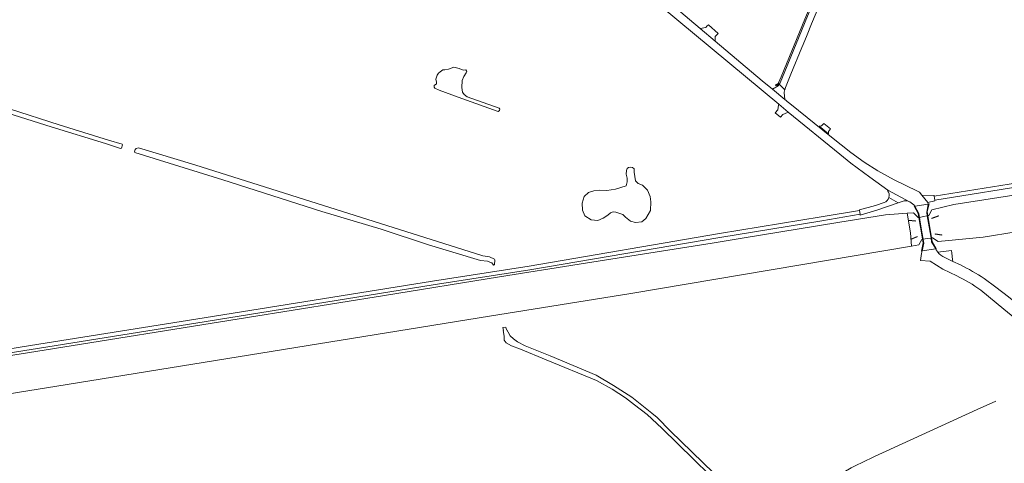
# Model space of a CAD drawing. Header units: metres. Extents: x 166325 to 190320, y 381923 to 404576.
# Tile 17 of 256: x 169573 to 170079, y 384228 to 384455. Entities that reach past the tile are written whole.
import ezdxf

# ---------------------------------------------------------------- set-up
doc = ezdxf.new("R2010")
doc.units = ezdxf.units.M
for name, color, linetype, lineweight in [('B-WE-OG-WATER_BEEK-GV', 8, 'Continuous', 18), ('B-WE-OG-WATER_KANAAL-GV', 8, 'Continuous', 18), ('B-WE-OG-WATER_MEER-GV', 8, 'Continuous', 18), ('B-WE-VH-VERHARDING_ASFALT-GV', 8, 'Continuous', 18), ('B-WE-VH-VERHARDING_BETON-GV', 8, 'Continuous', 18), ('B-WE-VH-VERHARDING_BETONSTRAATSTEEN-GV', 8, 'Continuous', 18), ('B-WE-VH-VERHARDING_STRAATBAKSTEEN-GV', 8, 'Continuous', 18)]:
    doc.layers.add(name, color=color, linetype=linetype, lineweight=lineweight)

msp = doc.modelspace()

# ---------------------------------------------------------------- linework, layer by layer
at = {"layer": 'B-WE-OG-WATER_BEEK-GV', "flags": 128}
for points in [[(169567.029, 384407.7), (169566.91, 384407.318), (169589.119, 384400.313), (169617.018, 384391.705), (169624.275, 384389.364), (169624.925, 384389.23), (169625.233, 384389.316), (169625.75, 384391.032), (169625.516, 384391.398), (169618.494, 384393.398), (169593.284, 384401.355), (169567.798, 384409.549), (169567.607, 384408.976), (169567.431, 384408.985), (169567.357, 384408.75), (169567.192, 384408.802), (169566.863, 384407.752)], [(169816.279, 384329.344), (169816.583, 384329.412), (169816.886, 384329.479), (169816.972, 384332.023), (169816.856, 384332.416), (169814.368, 384333.602), (169810.947, 384334.042), (169663.014, 384380.756), (169633.955, 384389.513), (169632.724, 384389.093), (169632.259, 384388.594), (169631.958, 384387.428), (169632.14, 384387.033), (169677.362, 384373.106), (169728.148, 384356.865), (169758.596, 384347.677), (169782.959, 384339.641), (169809.718, 384331.677), (169813.326, 384331.314), (169814.478, 384330.886), (169815.434, 384330.4)]]:
    msp.add_lwpolyline(points, close=True, dxfattribs=at)
msp.add_lwpolyline([(169929.385, 384222.634), (169907.351, 384244.144), (169900.415, 384251.102), (169897.669, 384253.38), (169887.393, 384261.463), (169877.973, 384267.594), (169869.076, 384272.781), (169845.533, 384282.687), (169832.691, 384287.928), (169828.761, 384289.945), (169826.636, 384291.431), (169824.901, 384293.023), (169823.91, 384294.863), (169823.249, 384296.163), (169823.054, 384296.121), (169822.755, 384297.516), (169821.238, 384297.219), (169821.519, 384295.789), (169821.323, 384295.75), (169821.899, 384292.797), (169821.899, 384290.722), (169822.894, 384289.486), (169825.655, 384287.808), (169830.251, 384286.108), (169843.369, 384280.66), (169869.321, 384270.097), (169877.375, 384265.601), (169884.252, 384261.242), (169888.72, 384257.54), (169895.3, 384252.585), (169902.886, 384245.67), (169943.782, 384205.561)], dxfattribs=at)
at = {"layer": 'B-WE-OG-WATER_KANAAL-GV', "flags": 128}
for points in [[(170116.772, 384370.426), (170052.909, 384360.5), (170041.505, 384357.672), (170039.976, 384354.784), (170039.535, 384354.696), (170039.231, 384354.635), (170037.243, 384354.237), (170035.206, 384353.829), (170034.938, 384353.775), (170034.888, 384353.765), (170034.559, 384353.699), (170032.099, 384356.166), (170028.955, 384355.924), (170030.514, 384345.83), (170031.017, 384339.067), (170034.935, 384339.729), (170036.367, 384342.489), (170036.774, 384342.55), (170037.093, 384342.598), (170039.116, 384342.901), (170041.148, 384343.205), (170041.431, 384343.247), (170041.945, 384343.309), (170044.874, 384341.366), (170067.993, 384343.719), (170118.743, 384351.846)], [(169597.395, 384267.973), (169814.256, 384303.116), (169886.895, 384314.722), (170031.017, 384339.067), (170030.514, 384345.83), (170028.955, 384355.924), (170017.808, 384355.065), (169993.199, 384351.225), (169944.146, 384343.117), (169928.637, 384340.643), (169860.455, 384329.857), (169819.401, 384323.334), (169760.363, 384313.784), (169689.924, 384302.369), (169581.186, 384284.975), (169562.993, 384282.097)], [(169496.156, 384251.821), (169597.395, 384267.973)]]:
    msp.add_lwpolyline(points, dxfattribs=at)
for points in [[(170033.161, 384351.796), (170029.596, 384352.188), (170029.618, 384352.386), (170033.183, 384351.994)], [(170041.594, 384353.211), (170041.528, 384353.4), (170044.851, 384354.556), (170044.917, 384354.367)], [(170046.638, 384344.925), (170046.612, 384344.727), (170043.286, 384345.176), (170043.312, 384345.374)], [(170034.049, 384343.776), (170030.838, 384342.519), (170030.766, 384342.705), (170033.977, 384343.962)]]:
    msp.add_lwpolyline(points, close=True, dxfattribs=at)
at = {"layer": 'B-WE-OG-WATER_MEER-GV', "flags": 128}
for points in [[(169798.725, 384430.143), (169795.963, 384430.914), (169793.17, 384429.936), (169791.284, 384429.611), (169790.418, 384429.509), (169788.924, 384428.49), (169788.075, 384427.777), (169787.366, 384426.735), (169787.066, 384425.856), (169786.787, 384424.828), (169787.023, 384423.179), (169787.066, 384422.28), (169785.909, 384421.466), (169785.802, 384420.695), (169786.166, 384420.052), (169788.499, 384419.022), (169800.107, 384414.897), (169818.727, 384408.205), (169819.453, 384408.634), (169819.56, 384409.36), (169819.318, 384409.817), (169802.789, 384415.666), (169801.245, 384416.937), (169800.454, 384418.065), (169800.088, 384420.466), (169800.199, 384424.083), (169801.042, 384426.139), (169802.323, 384427.993), (169802.66, 384428.735), (169802.154, 384429.611), (169800.941, 384429.409), (169799.866, 384429.624)], [(169886.67, 384379.619), (169885.728, 384379.455), (169885.032, 384378.923), (169884.622, 384377.817), (169884.581, 384375.975), (169884.95, 384373.927), (169885.114, 384372.125), (169884.499, 384369.996), (169878.991, 384368.211), (169874.59, 384367.539), (169870.741, 384367.826), (169867.99, 384367.426), (169865.22, 384366.571), (169862.898, 384364.534), (169861.839, 384361.072), (169862.165, 384357.447), (169863.334, 384354.56), (169866.559, 384352.529), (169869.97, 384352.219), (169872.755, 384353.374), (169875.152, 384354.897), (169876.417, 384356.083), (169877.826, 384356.61), (169879.151, 384356.546), (169882.758, 384355.211), (169884.118, 384353.909), (169886.679, 384351.946), (169889.353, 384351.234), (169892.596, 384351.576), (169894.616, 384353.283), (169896.952, 384357.423), (169897.132, 384361.729), (169896.845, 384364.6), (169895.445, 384367.829), (169892.97, 384370.412), (169890.745, 384371.274), (169889.38, 384372.515), (169888.592, 384376.979), (169888.547, 384378.744), (169887.732, 384379.332)]]:
    msp.add_lwpolyline(points, close=True, dxfattribs=at)
at = {"layer": 'B-WE-VH-VERHARDING_ASFALT-GV', "flags": 128}
for points in [[(169968.515, 384412.248), (169967.161, 384413.364), (169966.636, 384413.797), (169966.009, 384414.315), (169959.693, 384419.546), (169954.359, 384423.922), (169930.237, 384444.178), (169922.451, 384450.733), (169901.654, 384468.51), (169898.661, 384464.961), (169902.507, 384462.092), (169962.94, 384411.864), (169967.818, 384407.812), (169994.294, 384386.204), (170000, 384381.714), (170009.696, 384374.464), (170018.958, 384367.841), (170030.037, 384361.832), (170030.186, 384361.751)], [(169977.639, 384457.027), (169966.013, 384428.641), (169963.566, 384422.846), (169963.086, 384422.129), (169965.993, 384419.307), (169966.421, 384420.459), (169969.135, 384427.365), (169974.786, 384441.028), (169975.379, 384442.462), (169977.489, 384447.565), (169979.812, 384453.183), (169984.468, 384464.49)], [(170612.246, 384455.707), (170499.45, 384437.509), (170410.93, 384423.393), (170286.243, 384403.364), (170146.181, 384381.15), (170094.116, 384372.887), (170042.766, 384364.632), (170043.098, 384362.696), (170096.413, 384371.205), (170146.701, 384379.253), (170286.865, 384401.422), (170411.113, 384421.391), (170499.534, 384435.503), (170612.538, 384453.686), (170657.755, 384460.912)], [(170032.77, 384359.506), (170039.73, 384360.663), (170039.491, 384361.392), (170036.442, 384365.156), (170035.248, 384366.685), (170034.243, 384367.231), (170022.122, 384373.013), (170013.792, 384377.651), (170006.793, 384382.213), (170000, 384387.077), (169990.012, 384394.964), (169968.515, 384412.248)], [(169986.759, 384216.271), (169991.442, 384219.758), (169996.31, 384222.982), (170000.103, 384225.208), (170002.903, 384226.686), (170005.761, 384228.051), (170012.153, 384231.162), (170064.844, 384255.167), (170064.861, 384255.175), (170074.38, 384259.521)]]:
    msp.add_lwpolyline(points, dxfattribs=at)
for points in [[(169965.829, 384418.867), (169965.993, 384419.307), (169963.086, 384422.129), (169962.6, 384421.404), (169959.693, 384419.546), (169966.009, 384414.315), (169965.689, 384417.978)], [(170036.543, 384336.554), (170043.574, 384337.717), (170041.46, 384341.34), (170041.148, 384343.205), (170040.187, 384348.936), (170039.226, 384354.666), (170038.91, 384356.55), (170039.73, 384360.663), (170032.77, 384359.506), (170034.87, 384355.83), (170036.147, 384348.231), (170037.42, 384340.65)]]:
    msp.add_lwpolyline(points, close=True, dxfattribs=at)
at = {"layer": 'B-WE-VH-VERHARDING_ASFALT-GV'}
msp.add_lwpolyline([(170030.186, 384361.751, -0.1290016), (170032.77, 384359.506)], format="xyb", dxfattribs=at)
at = {"layer": 'B-WE-VH-VERHARDING_BETON-GV', "flags": 128}
for points in [[(170043.574, 384337.717), (170043.83, 384337.78), (170041.73, 384341.44), (170039.22, 384356.6), (170040.1, 384360.73), (170039.73, 384360.663), (170038.91, 384356.55), (170039.226, 384354.666), (170040.187, 384348.936), (170041.148, 384343.205), (170041.46, 384341.34)], [(170036.543, 384336.554), (170037.42, 384340.65), (170036.147, 384348.231), (170034.87, 384355.83), (170032.77, 384359.506), (170032.47, 384359.48), (170034.55, 384355.78), (170037.09, 384340.67), (170036.26, 384336.53)]]:
    msp.add_lwpolyline(points, close=True, dxfattribs=at)
msp.add_lwpolyline([(169481.19, 384270.367), (169578.9, 384286.083), (169663.51, 384299.59), (169785.428, 384319.158), (169835.008, 384326.872), (169932.698, 384343.524), (169984.997, 384352.05), (170004.721, 384355.422), (170004.406, 384357.366), (169984.64, 384354.008), (169932.446, 384345.491), (169834.691, 384328.824), (169785.069, 384321.107), (169663.402, 384301.581), (169578.486, 384288.025), (169481.05, 384272.358)], dxfattribs=at)
at = {"layer": 'B-WE-VH-VERHARDING_BETONSTRAATSTEEN-GV', "flags": 128}
for points in [[(169961.42, 384421.787), (169961.192, 384421.49), (169961.449, 384421.512), (169961.748, 384421.539), (169962.162, 384421.619), (169962.502, 384421.751), (169962.835, 384421.932), (169963.086, 384422.129), (169963.566, 384422.846), (169966.013, 384428.641), (169977.639, 384457.027), (169985.384, 384475.593), (169986.095, 384477.298)], [(169986.095, 384477.298), (169985.397, 384477.596), (169984.687, 384475.871), (169983.953, 384474.088), (169976.283, 384455.494), (169964.116, 384425.893), (169962.813, 384422.841), (169962.721, 384422.661), (169962.624, 384422.521), (169962.413, 384422.334), (169962.158, 384422.192), (169961.855, 384422.094), (169961.676, 384422.059), (169961.517, 384422.035)], [(170018.958, 384367.841), (170018.833, 384367.566), (170018.816, 384367.528)], [(170030.037, 384361.832), (170018.958, 384367.841)], [(170017.107, 384361.447), (170012.567, 384359.98), (170004.353, 384357.696), (170004.406, 384357.366), (170004.721, 384355.422), (170004.79, 384354.997), (170004.814, 384355.001), (170013.368, 384357.511), (170024.321, 384361.293)], [(170024.321, 384361.293), (170019.539, 384364.044)], [(170019.539, 384364.044), (170024.321, 384361.293), (170027.295, 384362.221)], [(170048.142, 384333.278), (170052.361, 384331.214), (170052.24, 384332.229), (170051.867, 384335.359), (170051.7, 384336.759), (170044.617, 384335.883)]]:
    msp.add_lwpolyline(points, dxfattribs=at)
for points in [[(169922.451, 384450.733), (169930.237, 384444.178), (169930.26, 384446.719), (169931.697, 384448.149), (169926.737, 384452.702), (169926.008, 384451.897), (169925.369, 384451.192)], [(169962.382, 384408.99), (169961.124, 384407.496), (169963.865, 384405.28), (169965.063, 384406.648), (169967.394, 384407.634), (169967.818, 384407.812), (169962.94, 384411.864), (169962.852, 384411.409)], [(169989.5, 384399.177), (169986.043, 384402.064), (169984.911, 384400.745), (169983.724, 384400.57), (169988.536, 384396.701), (169988.474, 384397.364), (169988.429, 384397.839)], [(170039.491, 384361.392), (170043.13, 384362.267), (170043.098, 384362.696), (170042.766, 384364.632), (170042.741, 384365.074), (170036.442, 384365.156)]]:
    msp.add_lwpolyline(points, close=True, dxfattribs=at)
at = {"layer": 'B-WE-VH-VERHARDING_BETONSTRAATSTEEN-GV'}
for points in [[(169961.517, 384422.035, -0.1318248), (169961.42, 384421.787)], [(170018.816, 384367.528, -0.2442252), (170019.539, 384364.044)], [(170019.539, 384364.044, -0.2439897), (170017.107, 384361.447)], [(170027.295, 384362.221, -0.1695859), (170030.037, 384361.832)], [(170044.617, 384335.883, 0.1256222), (170048.142, 384333.278)]]:
    msp.add_lwpolyline(points, format="xyb", dxfattribs=at)
at = {"layer": 'B-WE-VH-VERHARDING_STRAATBAKSTEEN-GV', "flags": 128}
for points in [[(170043.574, 384337.717), (170036.543, 384336.554), (170036.222, 384335.189), (170035.734, 384331.731)], [(170035.734, 384331.731), (170040.685, 384331.369), (170047.158, 384327.23), (170054.372, 384323.753)], [(170056.224, 384329.418), (170052.361, 384331.214), (170048.142, 384333.278)], [(170066.662, 384316.534), (170078.566, 384306.698), (170090.614, 384296.718), (170094.751, 384301.816), (170080.941, 384313.012), (170074.474, 384318.071), (170068.419, 384322.453)]]:
    msp.add_lwpolyline(points, dxfattribs=at)
at = {"layer": 'B-WE-VH-VERHARDING_STRAATBAKSTEEN-GV'}
for points in [[(170044.617, 384335.883, -0.0670781), (170043.574, 384337.717)], [(170068.419, 384322.453, 0.0296313), (170056.224, 384329.418)], [(170054.372, 384323.753, -0.047229), (170066.662, 384316.534)]]:
    msp.add_lwpolyline(points, format="xyb", dxfattribs=at)

doc.saveas('drawing.dxf')
